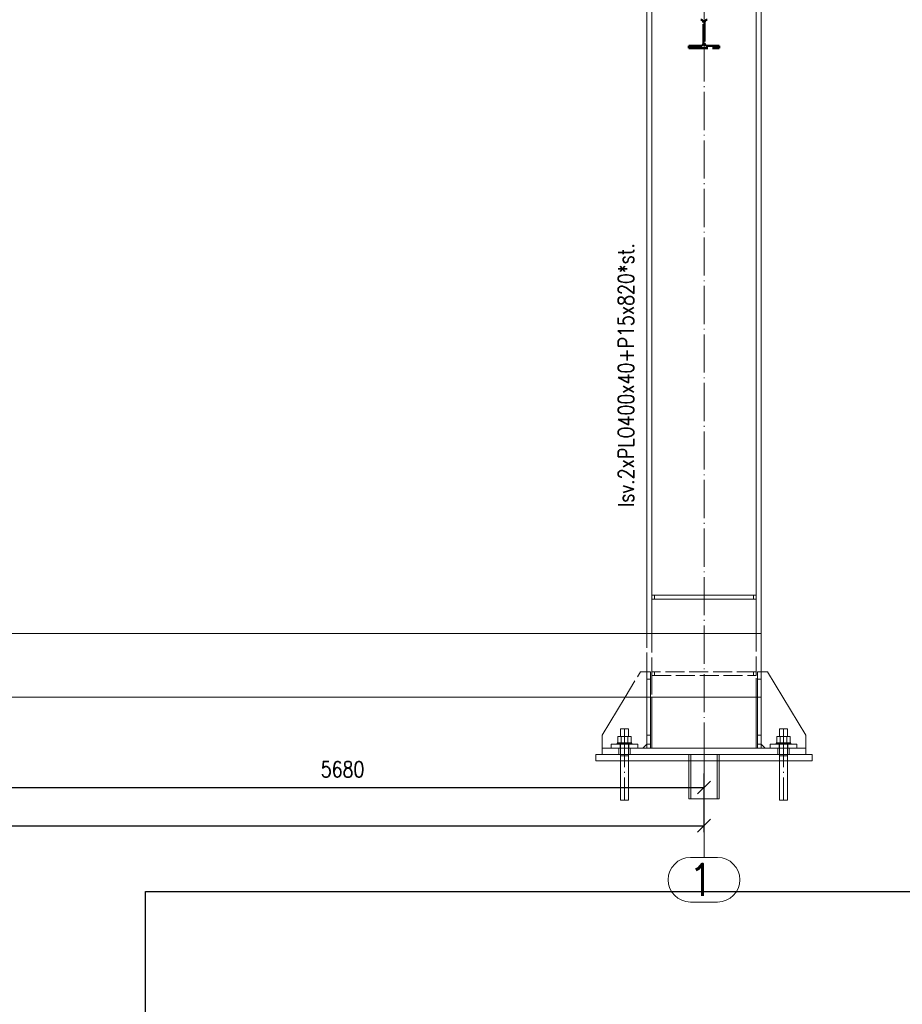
# Paper-space layout 'Layout1' of a CAD drawing. Extents: x -2 to 1243, y -36 to 596.
# Tile 89 of 132: x 821 to 960, y 279 to 434. Entities that reach past the tile are written whole.
import ezdxf
from ezdxf.enums import TextEntityAlignment as Align

# ---------------------------------------------------------------- set-up
doc = ezdxf.new("R2010")
doc.units = 0
for name, pattern in [('ACAD_ISO02W100', [15, 12, -3]), ('ACAD_ISO04W100', [30.5, 24, -3, 0.5, -3]), ('HP_01_CER_B', [8, 5, -1, 1, -1])]:
    doc.linetypes.add(name, pattern=pattern)
doc.layers.get('0').update_dxf_attribs({"linetype": 'CONTINUOUS'})
doc.layers.get('DEFPOINTS').update_dxf_attribs({"color": 132, "linetype": 'CONTINUOUS'})
doc.layers.add('RAMECEK_HP', color=251, linetype='CONTINUOUS')
for name, color, linetype, lineweight in [('SS_1.ET-HALA_TaO-DODAVKA_STAVEBNI', 9, 'CONTINUOUS', 13), ('SS_1.ET-HALA_TaO-PODLAHA', 9, 'CONTINUOUS', 13), ('SS_1.ET-HALA_TaO-PODLITI', 9, 'CONTINUOUS', 13), ('SS_1.ET-HALA_TaO-RASTR', 7, 'HP_01_CER_B', 13), ('SS_1.ET-HALA_TaO-SLOUP', 9, 'CONTINUOUS', 13), ('SS_2.ET-HALA_TaO-VESTAVBA_A1÷B2-VAZBA', 200, 'CONTINUOUS', 50), ('SS_KOTY', 3, 'CONTINUOUS', 25), ('SS_STAV.OK-POPIS_PROFILU', 9, 'CONTINUOUS', 13)]:
    doc.layers.add(name, color=color, linetype=linetype, lineweight=lineweight)
doc.styles.add('ROMANS', font='romans.shx', dxfattribs={"width": 0.8})
doc.styles.add('romans.shx', font='romans.shx', dxfattribs={"height": 5})
doc.linetypes.add('ZIGZAG', pattern='A,0.00254,-5.08,[131,ltypeshp.shx,S=5.08,R=0,X=-5.08,Y=0],-10.16,[131,ltypeshp.shx,S=5.08,R=180,X=5.08,Y=0],-5.08', length=20.32254)
doc.dimstyles.new('A-1_(2.5)_50AS', dxfattribs={"dimtxt": 2.5, "dimasz": 2, "dimexe": 1, "dimexo": 2, "dimgap": 0, "dimtad": 0, "dimdec": 1, "dimlfac": 50, "dimrnd": 1, "dimtxsty": 'ROMANS', "dimblk1": 'OBLIQUE', "dimblk2": 'OBLIQUE', "dimsah": 1, "dimcen": 2, "dimclrd": 256, "dimclre": 256, "dimclrt": 256, "dimadec": 1, "dimazin": 2, "dimtfac": 0.714286, "dimtdec": 1, "dimtmove": 0, "dimatfit": 3, "dimldrblk": 'OPEN', "dimfxl": 1, "dimtvp": 1.142857, "dimtfill": 1, "dimtolj": 1, "dimlwd": -1, "dimlwe": -1, "dimarcsym": 0})

# ---------------------------------------------------------------- blocks, each defined once
blk = doc.blocks.new('*U6')
at = {"layer": 'DEFPOINTS'}
blk.add_lwpolyline([(1051, 0), (841, 0), (841, 297), (1051, 297)], close=True, dxfattribs=at)
at = {"layer": 'DEFPOINTS', "style": 'ROMANS', "width": 0.8}
blk.add_attdef('TISK', text='', height=10, dxfattribs=at).set_placement((1051, -33), align=Align.RIGHT)
blk = doc.blocks.new('_Oblique')
at = {"color": 0, "linetype": 'ByBlock', "lineweight": -2}
blk.add_line((-0.5, -0.5), (0.5, 0.5), dxfattribs=at)
blk = doc.blocks.new('*D67')
at = {"layer": 'DEFPOINTS', "color": 0, "transparency": 16777216}
for p in [(815.18, 337.56, -19923.4), (928.78, 317.56, -19915), (928.78, 313.36)]:
    blk.add_point(p, dxfattribs=at)
at = {"layer": 'SS_KOTY', "transparency": 16777216}
for p, q in [((815.18, 335.56), (815.18, 312.36)), ((928.78, 315.56), (928.78, 312.36)), ((815.18, 313.36), (928.78, 313.36))]:
    blk.add_line(p, q, dxfattribs=at)
at = {"layer": 'SS_KOTY', "transparency": 16777216, "xscale": 2, "yscale": 2, "zscale": 2, "rotation": 180}
blk.add_blockref('_Oblique', (815.18, 313.36), dxfattribs=at)
at = {"layer": 'SS_KOTY', "transparency": 16777216, "xscale": 2, "yscale": 2, "zscale": 2}
blk.add_blockref('_Oblique', (928.78, 313.36), dxfattribs=at)
at = {"layer": 'SS_KOTY', "transparency": 16777216, "insert": (871.98, 316.22), "char_height": 2.5, "attachment_point": 5, "style": 'ROMANS', "bg_fill": 3, "box_fill_scale": 1.1, "bg_fill_color": 256, "bg_fill_true_color": 13158600, "bg_fill_transparency": 0}
blk.add_mtext('\\A1;5680', dxfattribs=at)
blk = doc.blocks.new('_OPEN')
at = {"color": 0, "linetype": 'ByBlock'}
for p, q in [((-1, 0.167), (0, 0)), ((0, 0), (-1, -0.167)), ((0, 0), (-1, 0))]:
    blk.add_line(p, q, dxfattribs=at)
blk = doc.blocks.new('*D76')
at = {"layer": 'DEFPOINTS', "color": 0, "transparency": 16777216}
for p in [(587.88, 337.56, -19923.4), (928.78, 317.56, -19915), (928.78, 307.36)]:
    blk.add_point(p, dxfattribs=at)
at = {"layer": 'SS_KOTY', "transparency": 16777216}
for p, q in [((587.88, 335.56), (587.88, 306.36)), ((928.78, 315.56), (928.78, 306.36)), ((587.88, 307.36), (928.78, 307.36))]:
    blk.add_line(p, q, dxfattribs=at)
at = {"layer": 'SS_KOTY', "transparency": 16777216, "xscale": 2, "yscale": 2, "zscale": 2, "rotation": 180}
blk.add_blockref('_Oblique', (587.88, 307.36), dxfattribs=at)
at = {"layer": 'SS_KOTY', "transparency": 16777216, "xscale": 2, "yscale": 2, "zscale": 2}
blk.add_blockref('_Oblique', (928.78, 307.36), dxfattribs=at)
at = {"layer": 'SS_KOTY', "transparency": 16777216, "insert": (758.33, 310.22), "char_height": 2.5, "attachment_point": 5, "style": 'ROMANS', "bg_fill": 3, "box_fill_scale": 1.1, "bg_fill_color": 256, "bg_fill_true_color": 13158600, "bg_fill_transparency": 0}
blk.add_mtext('\\A1;17045', dxfattribs=at)

psp = doc.layouts.get("Layout1")

# ---------------------------------------------------------------- linework, layer by layer
at = {"layer": 'SS_1.ET-HALA_TaO-DODAVKA_STAVEBNI', "color": 9, "linetype": 'ACAD_ISO02W100', "ltscale": 0.25}
for p, q in [((940.6909, 322.5608), (940.6422, 322.5608)), ((940.6422, 322.5608), (940.6422, 321.3608)), ((940.8297, 322.5608), (940.6909, 322.5608)), ((941.0373, 322.5608), (940.8297, 322.5608)), ((941.2822, 322.5608), (941.0373, 322.5608)), ((941.5271, 322.5608), (941.2822, 322.5608)), ((941.7348, 322.5608), (941.5271, 322.5608)), ((941.8735, 322.5608), (941.7348, 322.5608)), ((941.9222, 322.5608), (941.8735, 322.5608)), ((941.9222, 321.3608), (941.9222, 322.5608)), ((940.1322, 320.3408), (940.1543, 320.3408)), ((940.1322, 320.3408), (940.1322, 320.1608)), ((940.1543, 320.3408), (940.2197, 320.3408)), ((940.2197, 320.3408), (940.326, 320.3408)), ((940.7579, 321.3608), (940.2336, 321.3608)), ((940.2336, 321.3608), (940.2336, 320.3408)), ((940.326, 320.3408), (940.469, 320.3408)), ((940.469, 320.3408), (940.6433, 320.3408)), ((940.6433, 320.3408), (940.8421, 320.3408)), ((941.8065, 321.3608), (940.7579, 321.3608)), ((940.7579, 320.3408), (940.7579, 321.3608)), ((940.8421, 320.3408), (941.0579, 320.3408)), ((941.0579, 320.3408), (941.2822, 320.3408)), ((941.2822, 320.3408), (941.5066, 320.3408)), ((941.5066, 320.3408), (941.7223, 320.3408)), ((941.7223, 320.3408), (941.9211, 320.3408)), ((942.3308, 321.3608), (941.8065, 321.3608)), ((941.8065, 321.3608), (941.8065, 320.3408)), ((941.9211, 320.3408), (942.0954, 320.3408)), ((942.0954, 320.3408), (942.2384, 320.3408)), ((942.2384, 320.3408), (942.3447, 320.3408)), ((942.3308, 320.3408), (942.3308, 321.3608)), ((942.3447, 320.3408), (942.4101, 320.3408)), ((942.4101, 320.3408), (942.4322, 320.3408)), ((942.4322, 320.1608), (942.4322, 320.3408)), ((940.6422, 320.1608), (940.6422, 319.5608)), ((940.6422, 319.5608), (940.6422, 318.5608)), ((941.9222, 319.5608), (941.9222, 320.1608)), ((941.9222, 318.5608), (941.9222, 319.5608)), ((940.6422, 318.5608), (940.6422, 317.5608)), ((941.9222, 317.5608), (941.9222, 318.5608))]:
    psp.add_line(p, q, dxfattribs=at)
at = {"layer": 'SS_1.ET-HALA_TaO-DODAVKA_STAVEBNI', "color": 9, "linetype": 'ACAD_ISO04W100', "ltscale": 0.25}
for p, q in [((941.2822, 322.5608), (941.2822, 311.3596)), ((940.1322, 320.3608), (942.4322, 320.3608)), ((940.6422, 318.3608), (941.9222, 318.3608))]:
    psp.add_line(p, q, dxfattribs=at)
at = {"layer": 'SS_1.ET-HALA_TaO-DODAVKA_STAVEBNI', "color": 9, "linetype": 'Continuous', "ltscale": 0.25}
for p, q in [((940.6422, 317.5608), (940.6422, 311.3596)), ((941.9222, 311.3596), (941.9222, 317.5608))]:
    psp.add_line(p, q, dxfattribs=at)
at = {"layer": 'SS_1.ET-HALA_TaO-DODAVKA_STAVEBNI', "color": 9, "linetype": 'ZIGZAG', "ltscale": 0.25}
psp.add_line((940.6422, 311.3596), (941.9222, 311.3596), dxfattribs=at)
at = {"layer": 'SS_1.ET-HALA_TaO-PODLAHA', "ltscale": 0.25}
psp.add_line((937.7822, 330.3608), (937.7822, 337.5608), dxfattribs=at)
at = {"layer": 'SS_1.ET-HALA_TaO-PODLITI', "ltscale": 0.25}
psp.add_line((945.7822, 317.5608), (945.7822, 318.5608), dxfattribs=at)
at = {"layer": 'SS_1.ET-HALA_TaO-RASTR', "linetype": 'Continuous', "ltscale": 0.25}
for p, q in [((930.9132, 302.3596), (926.6513, 302.3596)), ((926.6513, 295.3596), (930.9132, 295.3596))]:
    psp.add_line(p, q, dxfattribs=at)
for centre, start, end in [((926.6513, 298.8596), 90, 270), ((930.9132, 298.8596), 270, 90)]:
    psp.add_arc(centre, 3.5, start, end, dxfattribs=at)
at = {"layer": 'SS_1.ET-HALA_TaO-SLOUP', "color": 5, "linetype": 'Continuous', "ltscale": 0.25}
for p, q in [((936.9822, 337.5608), (936.9822, 439.5608)), ((937.7822, 337.5608), (937.7822, 439.7608)), ((936.9622, 343.5608), (920.6022, 343.5608)), ((920.6022, 343.5608), (920.6022, 342.9608)), ((936.9622, 342.9608), (936.9622, 343.5608)), ((920.6022, 342.9608), (936.9622, 342.9608)), ((938.7822, 331.5608), (937.7822, 331.5608)), ((944.7822, 321.5608), (938.7822, 331.5608)), ((937.1822, 330.3608), (937.7822, 330.3608)), ((937.1822, 319.5608), (937.1822, 330.3608)), ((937.7822, 319.5608), (937.7822, 330.3608)), ((936.9822, 319.5608), (936.9822, 327.5608)), ((944.7822, 319.5608), (944.7822, 321.5608)), ((937.7822, 320.1608), (938.3822, 319.5608)), ((943.3822, 320.1608), (939.1822, 320.1608)), ((939.1822, 320.1608), (939.1822, 319.5608)), ((941.2822, 319.5608), (943.3822, 319.5608)), ((943.3822, 319.5608), (943.3822, 320.1608)), ((943.3822, 319.5608), (944.7822, 319.5608)), ((944.7822, 318.5608), (944.7822, 319.5608)), ((930.8422, 317.5608), (930.8422, 311.5608)), ((931.1822, 311.5608), (931.1822, 317.5608))]:
    psp.add_line(p, q, dxfattribs=at)
at = {"layer": 'SS_1.ET-HALA_TaO-SLOUP', "color": 9, "linetype": 'ACAD_ISO02W100', "ltscale": 0.25}
for p, q in [((921.0022, 342.9608), (921.0022, 343.5608)), ((936.5622, 343.5608), (936.5622, 342.9608)), ((936.9822, 330.9608), (936.9822, 337.5608)), ((936.5622, 331.5608), (936.5622, 330.9608)), ((936.9622, 330.9608), (936.9622, 331.5608)), ((937.7822, 331.5608), (937.1822, 331.5608)), ((937.1822, 330.3608), (937.1822, 331.5608)), ((936.9622, 330.9608), (936.9822, 330.9608)), ((936.9822, 327.5608), (936.9822, 330.9608)), ((937.1822, 321.5608), (937.7822, 321.5608)), ((937.7822, 320.1608), (937.1822, 320.1608)), ((930.8422, 317.5608), (930.8422, 318.5608)), ((931.1822, 317.5608), (931.1822, 318.5608))]:
    psp.add_line(p, q, dxfattribs=at)
at = {"layer": 'SS_1.ET-HALA_TaO-SLOUP', "color": 3, "linetype": 'ACAD_ISO02W100', "ltscale": 0.25}
for p, q in [((940.3822, 319.5608), (940.3822, 318.5608)), ((940.5822, 320.1608), (940.5822, 319.5608)), ((941.9822, 319.5608), (941.9822, 320.1608)), ((942.1822, 318.5608), (942.1822, 319.5608))]:
    psp.add_line(p, q, dxfattribs=at)
at = {"layer": 'SS_2.ET-HALA_TaO-VESTAVBA_A1÷B2-VAZBA', "color": 3, "linetype": 'ACAD_ISO02W100', "ltscale": 0.25}
for p, q in [((928.6822, 430.3208), (928.6822, 433.6008)), ((928.8822, 433.6008), (928.8822, 430.3208)), ((928.2622, 429.9008), (926.3822, 429.9008)), ((926.3822, 429.9008), (926.3822, 429.5608)), ((926.3822, 429.5608), (931.1822, 429.5608)), ((931.1822, 429.9008), (929.3022, 429.9008)), ((931.1822, 429.5608), (931.1822, 429.9008))]:
    psp.add_line(p, q, dxfattribs=at)
at = {"layer": 'SS_2.ET-HALA_TaO-VESTAVBA_A1÷B2-VAZBA', "color": 3, "linetype": 'ACAD_ISO02W100', "ltscale": 0.25, "extrusion": (1.43514e-13, 3.46535e-13, -1)}
psp.add_arc((-928.2622, 433.6008), 0.42, 90, 180, dxfattribs=at)
at = {"layer": 'SS_2.ET-HALA_TaO-VESTAVBA_A1÷B2-VAZBA', "color": 3, "linetype": 'ACAD_ISO02W100', "ltscale": 0.25, "extrusion": (-3.46474e-13, 1.43576e-13, -1)}
psp.add_arc((-929.3022, 433.6008), 0.42, 0, 90, dxfattribs=at)
at = {"layer": 'SS_2.ET-HALA_TaO-VESTAVBA_A1÷B2-VAZBA', "color": 3, "linetype": 'ACAD_ISO02W100', "ltscale": 0.25, "extrusion": (1.43514e-13, -3.46413e-13, -1)}
psp.add_arc((-928.2622, 430.3208), 0.42, 180, 270, dxfattribs=at)
at = {"layer": 'SS_2.ET-HALA_TaO-VESTAVBA_A1÷B2-VAZBA', "color": 3, "linetype": 'ACAD_ISO02W100', "ltscale": 0.25, "extrusion": (-3.46474e-13, -1.43453e-13, -1)}
psp.add_arc((-929.3022, 430.3208), 0.42, 270, 0, dxfattribs=at)

# ---------------------------------------------------------------- block references
at = {"layer": 'RAMECEK_HP'}
psp.add_blockref('*U6', (0, 0), dxfattribs=at)

# ---------------------------------------------------------------- texts
at = {"layer": 'SS_1.ET-HALA_TaO-RASTR', "color": 7, "style": 'romans.shx'}
psp.add_text('1', height=5, dxfattribs=at).set_placement((926.2124, 296.3596))
at = {"layer": 'SS_STAV.OK-POPIS_PROFILU', "color": 9, "style": 'romans.shx', "width": 0.8}
psp.add_text('Isv.2xPLO400x40+P15x820*st.', height=2.5, rotation=90, dxfattribs=at).set_placement((917.7695, 357.4154))

# ---------------------------------------------------------------- next in the draw order: dimensions: what is measured, and where the dimension line sits
at = {"layer": 'SS_KOTY'}
dim = psp.add_linear_dim(base=(928.7822, 313.3596), p1=(815.1822, 337.5608, -19923.4), p2=(928.7822, 317.5608, -19915), dimstyle='A-1_(2.5)_50AS', override={"dimtmove": 1}, dxfattribs=at)
dim.commit()
dim.dimension.update_dxf_attribs({"geometry": '*D67', "text_midpoint": (871.9822, 316.2167)})

# ---------------------------------------------------------------- next in the draw order: dimensions: what is measured, and where the dimension line sits
dim = psp.add_linear_dim(base=(928.7822, 307.3596), p1=(587.8822, 337.5608, -19923.4), p2=(928.7822, 317.5608, -19915), dimstyle='A-1_(2.5)_50AS', dxfattribs=at)
dim.commit()
dim.dimension.update_dxf_attribs({"geometry": '*D76', "text_midpoint": (758.3322, 310.2167)})

# ---------------------------------------------------------------- next in the draw order: linework, layer by layer
at = {"layer": 'SS_1.ET-HALA_TaO-DODAVKA_STAVEBNI', "color": 9, "linetype": 'ACAD_ISO02W100', "ltscale": 0.25}
for p, q in [((915.6909, 322.5608), (915.6422, 322.5608)), ((915.6422, 322.5608), (915.6422, 321.3608)), ((915.8297, 322.5608), (915.6909, 322.5608)), ((916.0373, 322.5608), (915.8297, 322.5608)), ((916.2822, 322.5608), (916.0373, 322.5608)), ((916.5271, 322.5608), (916.2822, 322.5608)), ((916.7348, 322.5608), (916.5271, 322.5608)), ((916.8735, 322.5608), (916.7348, 322.5608)), ((916.9222, 322.5608), (916.8735, 322.5608)), ((916.9222, 321.3608), (916.9222, 322.5608)), ((915.1322, 320.3408), (915.1543, 320.3408)), ((915.1322, 320.3408), (915.1322, 320.1608)), ((915.1543, 320.3408), (915.2197, 320.3408)), ((915.2197, 320.3408), (915.326, 320.3408)), ((915.7579, 321.3608), (915.2336, 321.3608)), ((915.2336, 321.3608), (915.2336, 320.3408)), ((915.326, 320.3408), (915.469, 320.3408)), ((915.469, 320.3408), (915.6433, 320.3408)), ((915.6433, 320.3408), (915.8421, 320.3408)), ((916.8065, 321.3608), (915.7579, 321.3608)), ((915.7579, 320.3408), (915.7579, 321.3608)), ((915.8421, 320.3408), (916.0579, 320.3408)), ((916.0579, 320.3408), (916.2822, 320.3408)), ((916.2822, 320.3408), (916.5066, 320.3408)), ((916.5066, 320.3408), (916.7223, 320.3408)), ((916.7223, 320.3408), (916.9211, 320.3408)), ((917.3308, 321.3608), (916.8065, 321.3608)), ((916.8065, 321.3608), (916.8065, 320.3408)), ((916.9211, 320.3408), (917.0954, 320.3408)), ((917.0954, 320.3408), (917.2384, 320.3408)), ((917.2384, 320.3408), (917.3447, 320.3408)), ((917.3308, 320.3408), (917.3308, 321.3608)), ((917.3447, 320.3408), (917.4101, 320.3408)), ((917.4101, 320.3408), (917.4322, 320.3408)), ((917.4322, 320.1608), (917.4322, 320.3408)), ((915.6422, 320.1608), (915.6422, 319.5608)), ((915.6422, 319.5608), (915.6422, 318.5608)), ((916.9222, 319.5608), (916.9222, 320.1608)), ((916.9222, 318.5608), (916.9222, 319.5608)), ((915.6422, 318.5608), (915.6422, 317.5608)), ((916.9222, 317.5608), (916.9222, 318.5608))]:
    psp.add_line(p, q, dxfattribs=at)
at = {"layer": 'SS_1.ET-HALA_TaO-DODAVKA_STAVEBNI', "color": 9, "linetype": 'ACAD_ISO04W100', "ltscale": 0.25}
for p, q in [((916.2822, 322.5608), (916.2822, 311.3596)), ((915.1322, 320.3608), (917.4322, 320.3608)), ((915.6422, 318.3608), (916.9222, 318.3608))]:
    psp.add_line(p, q, dxfattribs=at)
at = {"layer": 'SS_1.ET-HALA_TaO-DODAVKA_STAVEBNI', "color": 9, "linetype": 'Continuous', "ltscale": 0.25}
for p, q in [((915.6422, 317.5608), (915.6422, 311.3596)), ((916.9222, 311.3596), (916.9222, 317.5608))]:
    psp.add_line(p, q, dxfattribs=at)
at = {"layer": 'SS_1.ET-HALA_TaO-DODAVKA_STAVEBNI', "color": 9, "linetype": 'ZIGZAG', "ltscale": 0.25}
psp.add_line((915.6422, 311.3596), (916.9222, 311.3596), dxfattribs=at)
at = {"layer": 'SS_1.ET-HALA_TaO-PODLAHA', "ltscale": 0.25}
for p, q in [((937.7822, 337.5608), (443.21, 337.5608)), ((937.7822, 327.5608), (443.21, 327.5608))]:
    psp.add_line(p, q, dxfattribs=at)
at = {"layer": 'SS_1.ET-HALA_TaO-PODLITI', "ltscale": 0.25}
for p, q in [((911.7822, 318.5608), (945.7822, 318.5608)), ((911.7822, 318.5608), (911.7822, 317.5608)), ((911.7822, 317.5608), (945.7822, 317.5608))]:
    psp.add_line(p, q, dxfattribs=at)
at = {"layer": 'SS_1.ET-HALA_TaO-RASTR', "linetype": 'ACAD_ISO04W100', "ltscale": 0.25}
for p, q in [((928.7822, 311.3596), (928.7822, 306.3596)), ((928.7822, 306.3596), (928.7822, 307.3596)), ((928.7822, 307.3596), (928.7822, 302.3596))]:
    psp.add_line(p, q, dxfattribs=at)
at = {"layer": 'SS_1.ET-HALA_TaO-SLOUP', "color": 5, "linetype": 'Continuous', "ltscale": 0.25}
for p, q in [((920.5822, 544.731), (920.5822, 337.5608)), ((919.7822, 337.5608), (919.7822, 469.4608)), ((919.7822, 330.3608), (920.3822, 330.3608)), ((919.7822, 319.5608), (919.7822, 330.3608)), ((920.3822, 330.3608), (920.3822, 319.5608)), ((916.3822, 327.5608), (912.7822, 321.5608)), ((920.5822, 327.5608), (920.5822, 319.5608)), ((912.7822, 321.5608), (912.7822, 319.5608)), ((912.7822, 319.5608), (916.2822, 319.5608)), ((912.7822, 319.5608), (912.7822, 318.5608)), ((918.3822, 320.1608), (914.1822, 320.1608)), ((914.1822, 320.1608), (914.1822, 319.5608)), ((916.2822, 319.5608), (918.3822, 319.5608)), ((918.3822, 319.5608), (918.3822, 320.1608)), ((918.3822, 319.5608), (941.2822, 319.5608)), ((919.1822, 319.5608), (919.7822, 320.1608)), ((926.3822, 317.5608), (926.3822, 311.5608)), ((926.7222, 311.5608), (926.7222, 317.5608)), ((926.3822, 311.5608), (931.1822, 311.5608))]:
    psp.add_line(p, q, dxfattribs=at)
at = {"layer": 'SS_1.ET-HALA_TaO-SLOUP', "color": 9, "linetype": 'ACAD_ISO04W100', "ltscale": 0.25}
for p, q in [((928.7822, 317.5608), (928.7822, 544.731)), ((928.7822, 318.5608), (928.7822, 311.5608))]:
    psp.add_line(p, q, dxfattribs=at)
at = {"layer": 'SS_1.ET-HALA_TaO-SLOUP', "color": 9, "linetype": 'ACAD_ISO02W100', "ltscale": 0.25}
for p, q in [((919.7822, 331.5608), (919.7822, 337.5608)), ((920.5822, 337.5608), (920.5822, 330.9608)), ((916.3822, 327.5608), (918.7822, 331.5608)), ((919.7822, 331.5608), (918.7822, 331.5608)), ((920.3822, 331.5608), (919.7822, 331.5608)), ((919.7822, 330.3608), (919.7822, 331.5608)), ((920.3822, 331.5608), (920.3822, 330.3608)), ((936.9622, 331.5608), (920.6022, 331.5608)), ((920.6022, 331.5608), (920.6022, 330.9608)), ((921.0022, 330.9608), (921.0022, 331.5608)), ((920.5822, 330.9608), (920.6022, 330.9608)), ((920.5822, 330.9608), (920.5822, 327.5608)), ((920.6022, 330.9608), (936.9622, 330.9608)), ((919.7822, 321.5608), (920.3822, 321.5608)), ((920.3822, 320.1608), (919.7822, 320.1608)), ((926.3822, 318.5608), (926.3822, 317.5608)), ((926.7222, 317.5608), (926.7222, 318.5608))]:
    psp.add_line(p, q, dxfattribs=at)
at = {"layer": 'SS_1.ET-HALA_TaO-SLOUP', "color": 3, "linetype": 'ACAD_ISO02W100', "ltscale": 0.25}
for p, q in [((915.3822, 319.5608), (915.3822, 318.5608)), ((915.5822, 320.1608), (915.5822, 319.5608)), ((916.9822, 319.5608), (916.9822, 320.1608)), ((917.1822, 319.5608), (917.1822, 318.5608))]:
    psp.add_line(p, q, dxfattribs=at)

doc.saveas('drawing.dxf')
